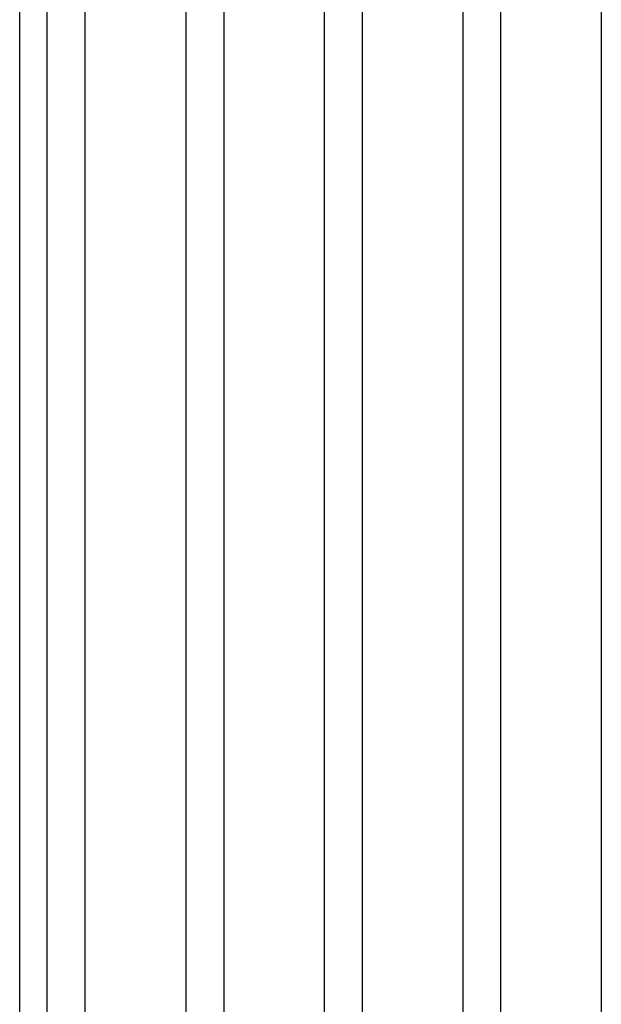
# Model space of a CAD drawing. Header units: millimetres. Extents: x 618 to 1482, y 17 to 575.
# Tile 90 of 90: x 999 to 1018, y 375 to 408. Entities that reach past the tile are written whole.
import ezdxf

# ---------------------------------------------------------------- set-up
doc = ezdxf.new("R2010")
doc.units = ezdxf.units.MM

# ---------------------------------------------------------------- blocks, each defined once
blk = doc.blocks.new('cu_bee7s_cca__41', base_point=(1238.762, 264.915))
at = {"color": 7, "linetype": 'Continuous'}
for p, q in [((1332.032, 269.54), (1332.032, 582.54)), ((1333.251, 269.54), (1333.251, 582.54)), ((1334.927, 269.54), (1334.927, 582.54)), ((1339.36, 582.54), (1339.36, 269.54)), ((1341.036, 582.54), (1341.036, 269.54)), ((1345.468, 582.54), (1345.468, 269.54)), ((1347.145, 582.54), (1347.145, 269.54)), ((1351.577, 582.54), (1351.577, 269.54)), ((1353.254, 269.54), (1353.254, 582.54)), ((1357.686, 582.54), (1357.686, 269.54))]:
    blk.add_line(p, q, dxfattribs=at)
blk = doc.blocks.new('cu_ATCA-3671__43', base_point=(1219.889, 250.575))
blk.add_blockref('cu_bee7s_cca__41', (1238.762, 264.915))
blk = doc.blocks.new('FRONT1', base_point=(1393.512, 426.04))
blk.add_blockref('cu_ATCA-3671__43', (1219.889, 250.575))

msp = doc.modelspace()

# ---------------------------------------------------------------- block references
at = {"xscale": 0.75, "yscale": 0.75, "zscale": 0.75}
msp.add_blockref('FRONT1', (1045.134, 319.53), dxfattribs=at)

doc.saveas('drawing.dxf')
